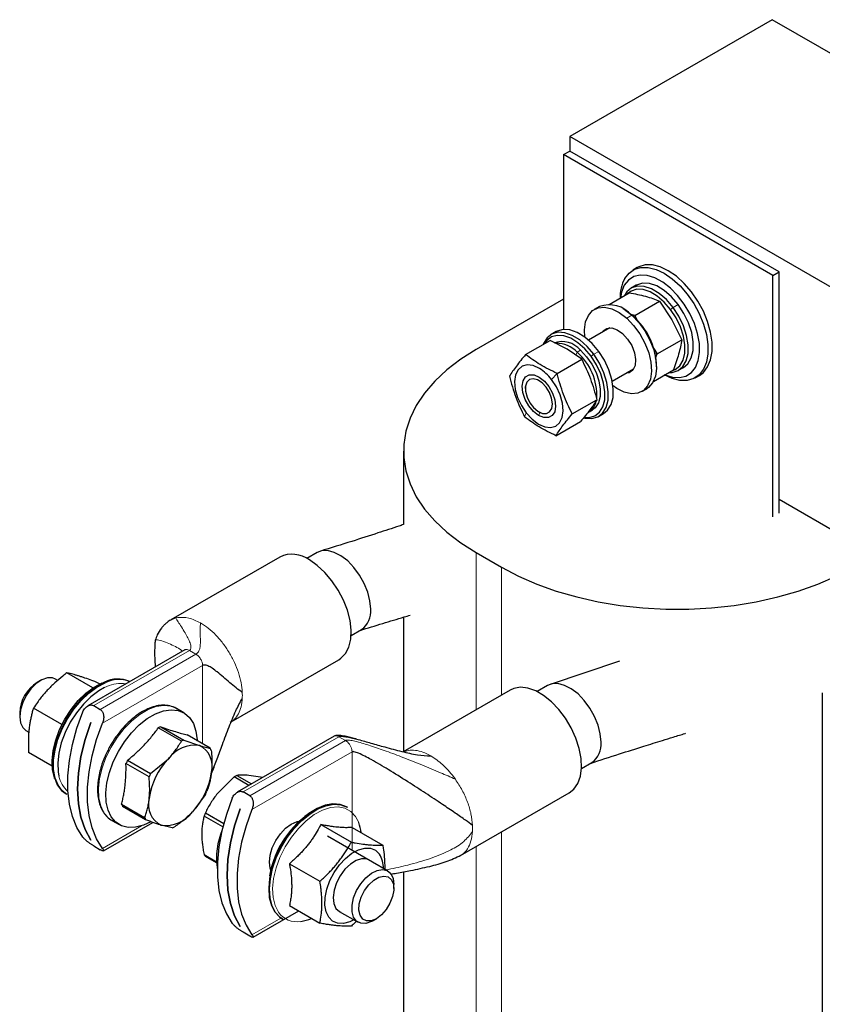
# Paper-space layout 'Blatt2' of a CAD drawing. Header units: millimetres. Extents: x 5 to 418, y 2 to 292.
# Tile 17 of 29: x 224 to 251, y 90 to 123. Entities that reach past the tile are written whole.
import ezdxf

# ---------------------------------------------------------------- set-up
doc = ezdxf.new("R2010")
doc.units = ezdxf.units.MM

psp = doc.layouts.new('Blatt2')

# ---------------------------------------------------------------- linework, layer by layer
at = {"color": 7, "linetype": 'Continuous', "lineweight": 25}
for p, q in [((249.4829, 123.4813), (242.6522, 119.5381)), ((284.8382, 103.0711), (249.4829, 123.4813)), ((278.0075, 99.1279), (242.6522, 119.5381)), ((242.6522, 119.5381), (242.6522, 119.0482)), ((242.4401, 118.9257), (242.6522, 119.0482)), ((249.7233, 114.9661), (242.6522, 119.0482)), ((249.5111, 114.8437), (242.4401, 118.9257)), ((242.4401, 118.9257), (242.4401, 113.0284)), ((244.9257, 115.1106), (244.7843, 115.029)), ((249.5111, 114.8437), (249.7233, 114.9661)), ((249.5111, 106.7027), (249.5111, 114.8437)), ((249.7233, 106.8252), (249.7233, 114.9661)), ((244.8928, 114.5143), (244.7231, 114.4163)), ((242.4401, 114.0504), (239.4914, 112.3482)), ((243.9747, 113.8701), (244.6565, 114.2636)), ((243.6483, 113.7959), (243.4786, 113.6979)), ((244.505, 113.6839), (244.4484, 113.7165)), ((244.8512, 113.4993), (245.6836, 113.9798)), ((245.6836, 113.9798), (246.0944, 113.3503)), ((244.8512, 113.4993), (244.7126, 113.5294)), ((244.8512, 113.4993), (244.9637, 113.2728)), ((244.0067, 113.079), (243.2845, 112.6621)), ((243.9768, 113.0617), (243.9872, 113.0781)), ((246.0944, 113.3503), (246.429, 112.6769)), ((242.1917, 112.955), (242.022, 112.857)), ((241.1579, 112.1757), (241.9903, 112.6563)), ((242.5591, 112.3598), (241.9903, 112.6563)), ((243.0516, 112.0193), (242.5591, 112.3598)), ((245.4716, 112.3878), (245.5966, 112.1963)), ((245.5966, 112.1963), (246.429, 112.6769)), ((245.55, 112.0578), (245.5966, 112.1963)), ((242.2192, 111.5388), (243.0516, 112.0193)), ((244.0845, 111.2764), (244.8066, 111.6933)), ((245.5796, 111.757), (245.5796, 111.8224)), ((246.323, 111.645), (246.4927, 111.7429)), ((244.7961, 111.6769), (244.7767, 111.6761)), ((245.4757, 111.2701), (246.1473, 111.6577)), ((246.8841, 111.3916), (247.0255, 111.4732)), ((241.1485, 111.0958), (241.1485, 111.0331)), ((245.0785, 110.9265), (245.2482, 111.0245)), ((242.7316, 110.1696), (243.564, 110.6501)), ((241.6056, 110.2413), (241.6598, 110.2099)), ((243.3022, 110.2475), (243.4153, 110.3128)), ((243.6218, 110.0856), (243.7916, 110.1836)), ((242.1827, 109.4373), (243.0151, 109.9178)), ((237.0311, 108.9193), (237.0311, 106.4345)), ((249.7233, 107.2906), (256.5822, 103.3311)), ((234.1156, 105.4903), (233.7659, 105.2885)), ((239.4914, 105.4904), (240.34, 105.0005)), ((232.8545, 105.3396), (229.1775, 103.217)), ((229.1613, 103.1984), (229.1822, 103.2083)), ((237.0311, 103.3089), (237.0311, 98.7703)), ((235.2658, 102.6903), (235.6155, 102.8922)), ((229.6484, 102.2056), (226.3692, 100.3126)), ((231.2187, 99.7767), (234.8543, 101.8754)), ((244.3305, 101.8201), (241.9879, 101.0422)), ((226.5445, 100.9247), (225.6664, 101.4316)), ((224.7797, 101.172), (224.6619, 101.1039)), ((225.3572, 101.1769), (225.2798, 101.2216)), ((226.7675, 101.055), (226.6374, 101.1301)), ((240.6326, 100.8494), (237.0244, 98.7664)), ((241.8938, 101.0001), (241.5441, 100.7982)), ((251.1733, 100.7552), (251.1733, 80.4588)), ((224.0727, 100.0834), (224.0727, 99.9473)), ((225.4978, 99.6819), (224.5345, 100.2381)), ((226.5714, 100.3233), (226.7929, 100.1954)), ((229.6127, 100.0827), (229.3645, 100.226)), ((226.4716, 99.7549), (226.473, 99.7541)), ((224.2799, 99.4895), (224.3795, 99.432)), ((229.5322, 99.1236), (228.7537, 99.573)), ((228.8406, 99.6099), (229.6191, 99.1604)), ((229.6191, 99.1604), (230.1451, 98.9757)), ((230.5098, 98.8839), (229.7313, 99.3333)), ((234.6971, 99.291), (231.4179, 97.398)), ((225.1681, 98.2844), (224.3735, 98.7431)), ((227.7153, 98.4781), (228.4938, 98.0287)), ((228.4938, 98.0287), (229.0936, 98.5296)), ((243.044, 98.2001), (243.3937, 98.402)), ((228.4404, 97.9176), (227.6619, 98.3671)), ((230.5769, 98.0961), (230.6546, 98.3045)), ((226.7215, 97.7832), (226.7168, 97.7294)), ((231.3173, 97.916), (230.7502, 97.3573)), ((231.8163, 97.628), (231.3173, 97.916)), ((231.4049, 97.9666), (231.9039, 97.6785)), ((232.2793, 97.8953), (231.8108, 97.9696)), ((231.8417, 97.2809), (231.6201, 97.4088)), ((225.6395, 97.3421), (225.6651, 97.3273)), ((230.3422, 97.3272), (229.9036, 96.7332)), ((238.9555, 95.2625), (242.6325, 97.3852)), ((227.5142, 96.9956), (228.2927, 96.5462)), ((228.3262, 96.472), (227.5477, 96.9214)), ((231.5204, 96.8403), (231.5218, 96.8395)), ((235.1397, 96.8921), (235.114, 96.9069)), ((227.1847, 96.45), (227.4329, 96.3068)), ((230.9347, 96.2265), (230.3004, 96.5927)), ((230.3443, 96.7056), (230.9662, 96.3465)), ((226.9041, 95.4177), (228.5731, 96.3812)), ((229.217, 96.1955), (228.8522, 96.2872)), ((234.2425, 96.3071), (235.2737, 95.7118)), ((235.3032, 96.2123), (236.3343, 95.617)), ((226.4723, 95.7869), (226.4716, 95.7865)), ((226.473, 95.7857), (226.4716, 95.7865)), ((236.4992, 94.7447), (234.4675, 95.9176)), ((226.5714, 95.5874), (226.7929, 95.4595)), ((230.3004, 95.2952), (230.7171, 95.0547)), ((230.7193, 95.0163), (230.3443, 95.2329)), ((233.1818, 94.9877), (234.213, 94.3924)), ((237.0311, 94.7114), (237.0311, 84.4067)), ((236.7064, 94.1508), (236.7064, 94.2869)), ((233.1818, 93.5734), (234.213, 92.9781)), ((231.9528, 92.5031), (233.4943, 93.393)), ((232.9342, 93.1309), (232.9598, 93.1161)), ((234.8641, 93.3793), (235.4993, 93.0126)), ((235.9994, 93.0622), (236.1172, 93.1302)), ((231.521, 92.8723), (231.5204, 92.8719)), ((231.5218, 92.8711), (231.5204, 92.8719)), ((231.8417, 92.5449), (231.6201, 92.6728))]:
    psp.add_line(p, q, dxfattribs=at)
at = {"color": 7, "linetype": 'Continuous', "lineweight": 18}
for p, q in [((246.0531, 113.6993), (246.1405, 113.7689)), ((246.3103, 113.8669), (246.1405, 113.7689)), ((244.571, 113.4055), (244.7407, 113.5035)), ((244.7826, 113.4814), (244.7407, 113.5035)), ((242.8515, 112.1577), (242.8976, 112.2547)), ((242.8976, 112.2547), (243.0107, 112.32)), ((243.3685, 112.1177), (243.4568, 112.1861)), ((243.6265, 112.2841), (243.4568, 112.1861)), ((245.535, 112.2019), (245.5966, 112.1963)), ((242.0298, 111.3351), (242.2192, 111.5388)), ((241.1816, 110.2033), (241.1215, 110.0742)), ((241.6497, 110.2158), (241.5945, 110.1226)), ((239.4914, 105.4904), (239.4914, 100.1906)), ((240.34, 105.0005), (240.34, 100.6804)), ((229.1822, 103.2083), (229.3462, 103.2859)), ((229.3462, 103.2859), (229.4151, 103.3005)), ((226.5714, 100.3233), (229.805, 102.1901)), ((230.0266, 102.0622), (226.7929, 100.1954)), ((229.805, 102.1901), (229.7312, 102.2181)), ((230.0266, 102.0622), (229.805, 102.1901)), ((226.8689, 99.7277), (230.2481, 101.6784)), ((230.2481, 99.035), (230.2481, 101.6784)), ((227.019, 100.9697), (226.9373, 100.9324)), ((231.6201, 97.4088), (234.8538, 99.2755)), ((235.0753, 99.1476), (231.8417, 97.2809)), ((235.0753, 99.1476), (234.8538, 99.2755)), ((235.1492, 99.0903), (235.0753, 99.1476)), ((231.9177, 96.8131), (235.2969, 98.7639)), ((235.2969, 95.4388), (235.2969, 98.7639)), ((238.718, 97.93), (238.7869, 97.836)), ((228.1841, 96.2627), (226.8689, 95.5034)), ((240.34, 96.0618), (240.34, 80.488)), ((239.4914, 95.5719), (239.4914, 80.9778)), ((232.8968, 93.1541), (231.9177, 92.5888))]:
    psp.add_line(p, q, dxfattribs=at)
at = {"color": 7, "linetype": 'Continuous', "lineweight": 25, "flags": 128}
for points in [[(244.5055, 114.7429), (244.65, 114.9284), (244.8348, 115.0554), (245.0536, 115.1196), (245.299, 115.1187), (245.5626, 115.0528), (245.8355, 114.9242), (246.1083, 114.7373), (246.3718, 114.4983), (246.617, 114.2155), (246.8355, 113.8984), (247.02, 113.5579), (247.164, 113.2055), (247.2628, 112.8534), (247.3129, 112.5133), (247.3127, 112.197), (247.2621, 111.9153), (247.1629, 111.6776), (247.0184, 111.4921), (246.8336, 111.3651), (246.6148, 111.3009), (246.3694, 111.3018), (246.1058, 111.3677), (245.8339, 111.4957)], [(247.0255, 111.4732), (247.1598, 111.5737), (247.3043, 111.7592), (247.4035, 111.9969), (247.4541, 112.2787), (247.4543, 112.595), (247.4042, 112.935), (247.3054, 113.2872), (247.1614, 113.6395), (246.977, 113.98), (246.7584, 114.2971), (246.5132, 114.5799), (246.2497, 114.8189), (245.9769, 115.0059), (245.704, 115.1345), (245.4404, 115.2003), (245.195, 115.2012), (244.9762, 115.1371), (244.9257, 115.1106)], [(245.8608, 111.4924), (245.8618, 111.4919), (246.1186, 111.4114), (246.359, 111.3968), (246.5738, 111.4488), (246.7548, 111.5653), (246.8949, 111.7419), (246.9888, 111.9718), (247.033, 112.2462), (247.0256, 112.5544), (246.967, 112.8848), (246.8594, 113.2245), (246.707, 113.5605), (246.5157, 113.8799), (246.2927, 114.1705), (246.0466, 114.421), (245.787, 114.6218), (245.5237, 114.7653), (245.2669, 114.8459), (245.0265, 114.8605), (244.8117, 114.8085), (244.6308, 114.6919), (244.4906, 114.5153)], [(244.4906, 114.5153), (244.3967, 114.2854), (244.3598, 114.0924)], [(246.1405, 113.7689), (245.9141, 114.0308), (245.6681, 114.2426), (245.4148, 114.3936), (245.1669, 114.4763), (244.9369, 114.4865), (244.7362, 114.4236), (244.5751, 114.291), (244.4956, 114.1708)], [(246.0531, 113.6993), (245.838, 113.9482), (245.6043, 114.1494), (245.3636, 114.2928), (245.1281, 114.3714), (244.9096, 114.381), (244.719, 114.3213), (244.5965, 114.229)], [(246.3103, 113.8669), (246.0838, 114.1288), (245.8378, 114.3406), (245.5845, 114.4916), (245.3366, 114.5743), (245.1066, 114.5844), (244.9059, 114.5216), (244.8928, 114.5143)], [(243.1597, 112.7642), (243.148, 113.0132), (243.1856, 113.2808), (243.2781, 113.4998), (243.4207, 113.6592), (243.6064, 113.7511), (243.8257, 113.7709), (244.0678, 113.7175), (244.3204, 113.5936), (244.571, 113.4055)], [(244.505, 113.6839), (244.5446, 113.6602), (244.7826, 113.4814)], [(245.9966, 111.5708), (246.1093, 111.5748), (246.3099, 111.6376), (246.4711, 111.7703), (246.5847, 111.9662), (246.6451, 112.2155), (246.6492, 112.5056), (246.5969, 112.822), (246.4907, 113.149), (246.336, 113.4699), (246.1405, 113.7689)], [(246.0974, 111.629), (246.214, 111.6746), (246.3671, 111.8007), (246.475, 111.9868), (246.5324, 112.2236), (246.5364, 112.4992), (246.4866, 112.7998), (246.3858, 113.1104), (246.2388, 113.4153), (246.0531, 113.6993)], [(246.4927, 111.7429), (246.6408, 111.8683), (246.7544, 112.0642), (246.8148, 112.3134), (246.8189, 112.6035), (246.7666, 112.92), (246.6604, 113.2469), (246.5057, 113.5679), (246.3103, 113.8669)], [(244.571, 113.4055), (244.8068, 113.1625), (245.0162, 112.877), (245.1886, 112.5631), (245.3154, 112.2366), (245.3901, 111.9139), (245.4091, 111.6112), (245.3715, 111.3436), (245.279, 111.1246), (245.1364, 110.9652), (244.9507, 110.8733), (244.7314, 110.8535), (244.4893, 110.9069), (244.2367, 111.0308), (244.1105, 111.1173)], [(244.7407, 113.5035), (244.9765, 113.2605), (245.1859, 112.9749), (245.3583, 112.661), (245.4851, 112.3346), (245.5598, 112.0119), (245.5789, 111.7091), (245.5412, 111.4416), (245.4487, 111.2226), (245.3061, 111.0632), (245.2482, 111.0245)], [(243.6265, 112.2841), (243.4022, 112.5496), (243.1573, 112.766), (242.9042, 112.9223), (242.6553, 113.0108), (242.4234, 113.027), (242.2199, 112.9702), (242.1917, 112.955)], [(243.7505, 112.9311), (243.7803, 112.9732), (243.9046, 113.061), (244.0655, 113.0755), (244.2472, 113.0152), (244.4321, 112.8862)], [(243.4568, 112.1861), (243.2325, 112.4517), (242.9876, 112.668), (242.7344, 112.8244), (242.4856, 112.9129), (242.2537, 112.9291), (242.0502, 112.8722), (241.8855, 112.7451), (241.7677, 112.5541), (241.7543, 112.52)], [(243.3685, 112.1177), (243.1554, 112.37), (242.9228, 112.5755), (242.6823, 112.724), (242.4459, 112.8081), (242.2255, 112.8235), (242.0323, 112.7695), (241.8757, 112.6487), (241.8041, 112.5488)], [(244.4321, 112.8862), (244.6019, 112.7009), (244.74, 112.4777), (244.833, 112.2382), (244.8717, 112.006), (244.8523, 111.8037), (244.7768, 111.6512), (244.6525, 111.5634), (244.5504, 111.5454)], [(239.4914, 112.3482), (238.9687, 112.0172), (238.5012, 111.6598), (238.0927, 111.2789), (237.7469, 110.878), (237.4666, 110.4603), (237.2543, 110.0295), (237.1117, 109.5892), (237.0401, 109.1432), (237.0401, 108.6953), (237.1117, 108.2493), (237.2543, 107.8091), (237.4666, 107.3783), (237.7469, 106.9606), (238.0927, 106.5596), (238.5012, 106.1788), (238.9687, 105.8214), (239.4914, 105.4904)], [(243.0107, 112.32), (243.2156, 112.1042), (243.3943, 111.8497), (243.5365, 111.5713), (243.6338, 111.2852), (243.6807, 111.008), (243.6743, 110.7559), (243.6152, 110.5434), (243.5066, 110.383), (243.4153, 110.3128)], [(243.1288, 110.0367), (243.1582, 110.0298), (243.3901, 110.0135), (243.5936, 110.0704), (243.7583, 110.1976), (243.8761, 110.3886), (243.9411, 110.6339), (243.9499, 110.9211), (243.9022, 111.236), (243.8002, 111.5627), (243.6493, 111.8848), (243.4568, 112.1861)], [(243.1567, 110.0568), (243.3052, 110.0538), (243.4984, 110.1078), (243.655, 110.2286), (243.7669, 110.41), (243.8286, 110.6431), (243.8369, 110.916), (243.7916, 111.2151), (243.6948, 111.5255), (243.5513, 111.8315), (243.3685, 112.1177)], [(243.7916, 110.1836), (243.928, 110.2955), (244.0458, 110.4865), (244.1108, 110.7318), (244.1196, 111.0191), (244.0719, 111.334), (243.9699, 111.6607), (243.819, 111.9827), (243.6265, 112.2841)], [(241.622, 111.7068), (241.4091, 111.8023), (241.2097, 111.8273), (241.0373, 111.7802), (240.9036, 111.6643), (240.8178, 111.4873), (240.7856, 111.2614), (240.8093, 111.002), (240.8873, 110.7266), (241.0143, 110.4542), (241.1816, 110.2033)], [(241.5945, 110.1226), (241.4203, 110.2591), (241.2642, 110.4456), (241.1415, 110.6637), (241.0643, 110.8922), (241.0401, 111.1086), (241.0713, 111.2919), (241.1547, 111.4239), (241.2823, 111.4919), (241.4416, 111.4891), (241.6169, 111.4158)], [(242.036, 110.6991), (241.9626, 110.8932), (241.8505, 111.0738), (241.7118, 111.2215), (241.5617, 111.3201), (241.4163, 111.3591), (241.2914, 111.3341), (241.2006, 111.2479), (241.1537, 111.1098), (241.1558, 110.9348), (241.2066, 110.7419), (241.3007, 110.5519), (241.4278, 110.3855), (241.5742, 110.2606), (241.724, 110.1909), (241.861, 110.1838), (241.9703, 110.2402), (242.0401, 110.3539), (242.0629, 110.5126), (242.036, 110.6991)], [(241.6169, 111.4158), (241.7911, 111.2793), (241.9472, 111.0928), (242.0698, 110.8747), (242.147, 110.6462), (242.1713, 110.4297), (242.1401, 110.2465), (242.0567, 110.1145), (241.9291, 110.0465), (241.7698, 110.0493), (241.5945, 110.1226)], [(241.1816, 110.2033), (241.3777, 109.9909), (241.5894, 109.8316), (241.8022, 109.7361), (242.0016, 109.7111), (242.1741, 109.7582), (242.3078, 109.8741), (242.3936, 110.0511), (242.4258, 110.277), (242.402, 110.5364), (242.324, 110.8117), (242.1971, 111.0841), (242.0298, 111.3351)], [(235.9262, 103.579), (235.9014, 103.8566), (235.8282, 104.1498), (235.7099, 104.445), (235.5522, 104.7284), (235.3624, 104.9866), (235.1493, 105.2076), (234.923, 105.3811), (234.694, 105.499), (234.473, 105.5557), (234.2703, 105.5487), (234.1156, 105.4903)], [(234.8543, 101.8754), (234.9232, 101.9211), (235.0791, 102.084), (235.1908, 102.3019), (235.2542, 102.567), (235.267, 102.8698), (235.2287, 103.1992), (235.1408, 103.5433), (235.0064, 103.8898), (234.8303, 104.2261), (234.619, 104.54), (234.38, 104.8202), (234.122, 105.0566), (233.8544, 105.2406)], [(240.34, 105.0005), (240.9134, 104.6988), (241.5325, 104.4289), (242.1922, 104.1931), (242.8867, 103.9934), (243.6102, 103.8316), (244.3565, 103.709), (245.1192, 103.6267), (245.8917, 103.5854), (246.6676, 103.5854), (247.4402, 103.6267), (248.2029, 103.709), (248.9491, 103.8316), (249.6726, 103.9934), (250.3671, 104.1931), (251.0268, 104.4289), (251.646, 104.6988), (252.2194, 105.0005)], [(225.2798, 101.2216), (225.1849, 101.2587), (225.0135, 101.2611), (224.8247, 101.1963), (224.6327, 101.0692), (224.4515, 100.8892), (224.2947, 100.6695), (224.1739, 100.4266), (224.0981, 100.1785), (224.0727, 99.9434), (224.0999, 99.7389), (224.1774, 99.5802), (224.2799, 99.4895)], [(225.253, 97.8659), (225.2457, 97.8857), (225.1805, 98.1588), (225.1658, 98.4697), (225.2022, 98.8077), (225.2884, 99.1614), (225.4215, 99.5186), (225.597, 99.8673), (225.8088, 100.1956), (226.0498, 100.4922), (226.3118, 100.7472), (226.5858, 100.9517), (226.8625, 101.0988)], [(226.932, 101.1116), (226.6558, 100.9657), (226.3821, 100.7639), (226.1195, 100.5128), (225.8765, 100.2205), (225.6609, 99.8964), (225.4797, 99.5509), (225.3386, 99.195), (225.2423, 98.8403), (225.1937, 98.4981), (225.1945, 98.1794), (225.2446, 97.8945), (225.3424, 97.6525), (225.4849, 97.4613), (225.6395, 97.3421)], [(225.6651, 97.3273), (225.5105, 97.4464), (225.3681, 97.6377), (225.2703, 97.8797), (225.2201, 98.1646), (225.2194, 98.4833), (225.2679, 98.8255), (225.3643, 99.1802), (225.5054, 99.5361), (225.6866, 99.8816), (225.9022, 100.2057), (226.1452, 100.498), (226.4078, 100.7491), (226.6815, 100.9509), (226.9576, 101.0968)], [(243.7044, 99.0887), (243.6796, 99.3663), (243.6064, 99.6596), (243.4881, 99.9548), (243.3304, 100.2381), (243.1405, 100.4964), (242.9275, 100.7174), (242.7011, 100.8909), (242.4721, 101.0088), (242.2511, 101.0655), (242.0485, 101.0584), (241.8938, 101.0001)], [(226.9373, 100.9324), (226.7478, 100.8255), (226.4793, 100.625), (226.2225, 100.3752), (225.9863, 100.0845), (225.7787, 99.7628), (225.6067, 99.421), (225.4763, 99.0709), (225.3918, 98.7242), (225.3561, 98.3929), (225.3705, 98.0883), (225.3985, 97.9404)], [(242.6325, 97.3852), (242.7845, 97.505), (242.919, 97.6963), (243.0069, 97.9389), (243.0452, 98.2241), (243.0324, 98.5416), (242.969, 98.8799), (242.8573, 99.2268), (242.7014, 99.5697), (242.5068, 99.8963), (242.2806, 100.1947), (242.031, 100.4542), (241.767, 100.6654), (241.4981, 100.8206), (241.2341, 100.9142), (240.9845, 100.9429), (240.7584, 100.9057), (240.6326, 100.8494)], [(226.2043, 95.8871), (226.0058, 96.2091), (225.8545, 96.5827), (225.7523, 97.0024), (225.7008, 97.4621), (225.7008, 97.9551), (225.7523, 98.4743), (225.8545, 99.0119), (226.0058, 99.5603), (226.2043, 100.1114)], [(228.4997, 96.4016), (228.2519, 96.286), (227.9853, 96.2161), (227.7359, 96.2098), (227.5119, 96.2673), (227.3203, 96.3868), (227.1674, 96.5644), (227.0581, 96.7943), (226.9959, 97.0693), (226.9827, 97.3805), (227.019, 97.7178), (227.1036, 98.0705), (227.2339, 98.4271), (227.4056, 98.7763), (227.6132, 99.1068), (227.85, 99.408), (228.1085, 99.6701), (228.3803, 99.8849), (228.6566, 100.0453), (228.9287, 100.1463), (229.1877, 100.1845), (229.4253, 100.1588), (229.634, 100.07), (229.8069, 99.9209), (229.9385, 99.7163), (230.0247, 99.4628), (230.0625, 99.1685), (230.0639, 99.1224)], [(226.4716, 95.7865), (226.279, 96.1428), (226.1392, 96.5539), (226.0544, 97.0133), (226.026, 97.5135), (226.0544, 98.0465), (226.1392, 98.6037), (226.279, 99.1763), (226.4716, 99.7549)], [(226.473, 99.7541), (226.2805, 99.1755), (226.1406, 98.6029), (226.0558, 98.0457), (226.0274, 97.5126), (226.0558, 97.0124), (226.1406, 96.5531), (226.2805, 96.142), (226.473, 95.7857)], [(226.8689, 95.5034), (226.6705, 95.8254), (226.5191, 96.199), (226.417, 96.6187), (226.3655, 97.0784), (226.3655, 97.5714), (226.417, 98.0905), (226.5191, 98.6282), (226.6705, 99.1766), (226.8689, 99.7277)], [(231.253, 97.1968), (231.0546, 96.6457), (230.9032, 96.0974), (230.801, 95.5597), (230.7496, 95.0406), (230.7496, 94.5476), (230.801, 94.0878), (230.9032, 93.6681), (231.0546, 93.2946), (231.253, 92.9726)], [(231.5204, 92.8719), (231.3278, 93.2282), (231.188, 93.6393), (231.1032, 94.0987), (231.0747, 94.5989), (231.1032, 95.1319), (231.188, 95.6892), (231.3278, 96.2617), (231.5204, 96.8403)], [(231.5218, 96.8395), (231.3292, 96.2609), (231.1894, 95.6883), (231.1046, 95.1311), (231.0762, 94.5981), (231.1046, 94.0979), (231.1894, 93.6385), (231.3292, 93.2274), (231.5218, 92.8711)], [(231.9177, 96.8131), (231.7193, 96.262), (231.5679, 95.7136), (231.4657, 95.176), (231.4142, 94.6568), (231.4142, 94.1638), (231.4657, 93.7041), (231.5679, 93.2844), (231.7193, 92.9109), (231.9177, 92.5888)], [(235.114, 96.9069), (235.1059, 96.9115), (234.8924, 96.991), (234.6511, 97.007), (234.3895, 96.9592), (234.1163, 96.849), (233.84, 96.68), (233.5697, 96.4576), (233.314, 96.189), (233.0811, 95.8827), (232.8785, 95.5487), (232.7128, 95.1977), (232.5892, 94.8409), (232.5117, 94.4898), (232.4828, 94.1558), (232.5034, 93.8495), (232.573, 93.5807), (232.6891, 93.3582)], [(232.7148, 93.3434), (232.5986, 93.5659), (232.5291, 93.8346), (232.5084, 94.141), (232.5373, 94.475), (232.6148, 94.8261), (232.7384, 95.1829), (232.9042, 95.5339), (233.1068, 95.8679), (233.3397, 96.1741), (233.5954, 96.4428), (233.8657, 96.6652), (234.1419, 96.8342), (234.4152, 96.9444), (234.6767, 96.9922), (234.9181, 96.9762), (235.1316, 96.8967), (235.1397, 96.8921)], [(232.5516, 94.7644), (232.5291, 94.832), (232.5038, 95.0393), (232.5291, 95.2758), (232.6033, 95.5254), (232.7213, 95.7711), (232.875, 95.9961), (233.0541, 96.1852), (233.2463, 96.3253), (233.4384, 96.407), (233.5081, 96.4214)], [(235.3576, 93.0945), (235.22, 93.0278), (235.0059, 92.9704), (234.8099, 92.9769), (234.6419, 93.0469), (234.5103, 93.1768), (234.4216, 93.3603), (234.3804, 93.588), (234.3887, 93.8486), (234.4461, 94.129), (234.5497, 94.4151), (234.6943, 94.6926), (234.8726, 94.9476), (235.0758, 95.1673), (235.2936, 95.3406), (235.5151, 95.4589), (235.7293, 95.5163), (235.9253, 95.5098), (236.0933, 95.4398), (236.2249, 95.3098), (236.2249, 95.3098)], [(235.9176, 95.0805), (235.7905, 95.147), (235.6208, 95.1563), (235.4322, 95.0979), (235.2389, 94.9761), (235.0551, 94.8), (234.8945, 94.5826), (234.769, 94.34), (234.6878, 94.0903), (234.6571, 93.8519), (234.6791, 93.6425), (234.7522, 93.4777)], [(235.9994, 93.0622), (235.951, 93.0362), (235.7625, 92.9726), (235.5915, 92.9762), (235.4508, 93.0467), (235.3507, 93.179), (235.2988, 93.3631), (235.2988, 93.5855), (235.3507, 93.8296), (235.4508, 94.0773), (235.5915, 94.3104), (235.7625, 94.5114), (235.951, 94.6655), (236.1431, 94.7612), (236.3246, 94.7915), (236.4819, 94.7541), (236.6034, 94.6517), (236.6802, 94.492), (236.7064, 94.2869), (236.7064, 94.2869)], [(236.1171, 93.1302), (235.9434, 93.0602), (235.7852, 93.0568), (235.6564, 93.1204), (235.5686, 93.2454), (235.5295, 93.4206), (235.5426, 93.6304), (235.6068, 93.8563), (235.7163, 94.0781), (235.8615, 94.2761), (236.0293, 94.4328), (236.205, 94.5342), (236.3728, 94.5713), (236.5179, 94.5408), (236.6274, 94.4455), (236.6916, 94.2937), (236.7047, 94.099), (236.6656, 93.8787), (236.5778, 93.6523), (236.4491, 93.4401), (236.2908, 93.2607), (236.1171, 93.1302)], [(234.7522, 93.4777), (234.8708, 93.3697), (234.9177, 93.3484)], [(232.6891, 93.3582), (232.8482, 93.1891), (232.9342, 93.1309)], [(232.9598, 93.1161), (232.8739, 93.1743), (232.7148, 93.3434)]]:
    psp.add_lwpolyline(points, dxfattribs=at)
at = {"color": 7, "linetype": 'Continuous', "lineweight": 18, "flags": 128}
for points in [[(227.1847, 96.45), (227.0721, 96.5301), (226.9193, 96.7076), (226.8099, 96.9376), (226.7477, 97.2126), (226.7345, 97.5238), (226.7708, 97.8611), (226.8554, 98.2137), (226.9857, 98.5704), (227.1574, 98.9196), (227.365, 99.2501), (227.6018, 99.5512), (227.8603, 99.8134), (228.1321, 100.0282), (228.4084, 100.1886), (228.6805, 100.2896), (228.9395, 100.3278), (229.1771, 100.3021), (229.3645, 100.226)], [(235.5243, 96.3732), (235.4135, 96.5838), (235.2535, 96.7525), (235.0546, 96.8603), (234.8238, 96.9037), (234.5688, 96.8811), (234.2983, 96.7934), (234.0215, 96.6434), (233.7478, 96.4364), (233.4866, 96.1793), (233.2468, 95.881), (233.0365, 95.5515), (232.8629, 95.2022), (232.7319, 94.8448), (232.6479, 94.4916), (232.6139, 94.1546), (232.6309, 93.8452), (232.6985, 93.5741), (232.8142, 93.3504), (232.8142, 93.3504)]]:
    psp.add_lwpolyline(points, dxfattribs=at)
at = {"color": 7, "linetype": 'Continuous', "lineweight": 25}
for centre, radius, start, end in [((245.7394, 114.1017), 1.3906, 152.53975, 181.41005), ((243.983, 112.8596), 0.9943, 40.35924, 109.66927), ((243.2273, 111.7133), 2.3548, 2.65419, 48.6649), ((242.3908, 111.8115), 0.8018, 39.35873, 110.08803), ((242.2007, 111.6062), 0.952, 42.93648, 90.36242), ((241.632, 110.7939), 1.9328, 357.20222, 49.09317), ((240.8049, 110.4007), 1.5406, 37.33716, 57.97211), ((243.0109, 110.7062), 0.5434, 302.41358, 348.8801), ((233.2733, 104.4712), 0.9642, 52.93982, 115.74973), ((235.1886, 103.499), 0.742, 305.12687, 6.18531), ((225.3249, 100.0408), 1.2529, 121.95062, 178.05475), ((227.3841, 100.2351), 0.9863, 65.62358, 117.28671), ((227.412, 100.2102), 0.9963, 67.75393, 117.13241), ((229.3036, 98.3976), 1.2977, 110.90324, 115.07005), ((230.0821, 97.9481), 1.2977, 110.90324, 115.07005), ((242.9668, 99.0088), 0.742, 305.12687, 6.18531), ((229.9997, 97.8559), 1.1292, 82.60578, 143.36751), ((229.807, 98.2828), 0.7709, 344.55165, 63.99145), ((229.7678, 98.5047), 0.8334, 21.4723, 27.07079), ((230.2924, 97.1704), 2.8899, 153.09505, 155.5383), ((230.8475, 96.8586), 2.4225, 136.38609, 172.24725), ((228.1497, 98.4042), 2.4225, 316.38609, 352.24725), ((231.0709, 96.721), 2.8899, 153.09505, 155.5383), ((232.1606, 96.5565), 1.5999, 118.18528, 121.80934), ((227.7652, 98.6349), 2.8899, 333.09505, 335.5383), ((229.1902, 96.9801), 0.7709, 164.55165, 243.99145), ((228.2897, 97.3007), 0.8334, 201.4723, 207.07079), ((228.9975, 97.407), 1.1292, 262.60578, 323.36751), ((235.6779, 94.0516), 3.2074, 121.79297, 170.5146), ((229.0682, 96.8513), 0.8334, 201.4723, 207.07079), ((232.8804, 95.6566), 2.7446, 157.52994, 160.0587), ((228.7539, 97.4078), 1.2977, 290.90324, 295.07005), ((233.2103, 95.1728), 2.4913, 157.30196, 188.00841), ((234.2576, 95.8975), 1.3531, 6.00598, 20.58483), ((230.8808, 95.6565), 0.6837, 211.90636, 218.29498), ((235.4674, 94.8422), 0.8902, 358.99166, 31.68855), ((233.3805, 94.381), 1.3562, 277.8011, 293.91836)]:
    psp.add_arc(centre, radius, start, end, dxfattribs=at)
at = {"color": 7, "linetype": 'Continuous', "lineweight": 18}
for centre, radius, start, end in [((227.4711, 100.0225), 1.0495, 79.83851, 115.51547), ((229.7068, 100.6701), 1.8849, 356.88145, 3.11855), ((226.2798, 98.1191), 0.8993, 191.45912, 230.0775), ((237.4849, 96.1798), 1.8849, 356.88145, 3.11855), ((233.4402, 93.7951), 0.7679, 215.38858, 279.32152)]:
    psp.add_arc(centre, radius, start, end, dxfattribs=at)
at = {"color": 7, "linetype": 'Continuous', "lineweight": 25}
for points, knots in [([(244.6565, 114.2636), (244.8467, 114.2273), (245.2272, 114.1547), (245.5315, 114.0381), (245.6836, 113.9798)], [0, 0, 0, 0, 0.4999949, 1, 1, 1, 1]), ([(246.429, 112.6769), (246.4011, 112.518), (246.3453, 112.2003), (246.2133, 111.8386), (246.1473, 111.6577)], [0, 0, 0, 0, 0.4999949, 1, 1, 1, 1]), ([(241.1579, 112.1757), (241.0474, 112.0427), (240.8263, 111.7766), (240.6815, 111.5545), (240.6091, 111.4434)], [0, 0, 0, 0, 0.4999949, 1, 1, 1, 1]), ([(242.2192, 111.5388), (242.0229, 111.6341), (241.6311, 111.8245), (241.3155, 112.0588), (241.1579, 112.1757)], [0, 0, 0, 0, 0.5008729, 1, 1, 1, 1]), ([(243.0516, 112.0193), (243.156, 111.8021), (243.3649, 111.3677), (243.4976, 110.8893), (243.564, 110.6501)], [0, 0, 0, 0, 0.4999949, 1, 1, 1, 1]), ([(240.6091, 111.4434), (240.6754, 111.2042), (240.8081, 110.7258), (241.017, 110.2914), (241.1215, 110.0742)], [0, 0, 0, 0, 0.4999949, 1, 1, 1, 1]), ([(242.7316, 110.1696), (242.6271, 110.3868), (242.4182, 110.8212), (242.2855, 111.2996), (242.2192, 111.5388)], [0, 0, 0, 0, 0.4999949, 1, 1, 1, 1]), ([(243.564, 110.6501), (243.4915, 110.5391), (243.3467, 110.3169), (243.1256, 110.0509), (243.0151, 109.9178)], [0, 0, 0, 0, 0.4999949, 1, 1, 1, 1]), ([(242.1827, 109.4373), (241.9865, 109.5326), (241.5946, 109.7229), (241.279, 109.9572), (241.1215, 110.0742)], [0, 0, 0, 0, 0.5008729, 1, 1, 1, 1]), ([(242.1827, 109.4373), (242.2551, 109.5483), (242.4, 109.7704), (242.621, 110.0365), (242.7316, 110.1696)], [0, 0, 0, 0, 0.4999949, 1, 1, 1, 1]), ([(237.0311, 106.4345), (236.9814, 106.4179), (236.6969, 106.3231), (236.1176, 106.1336), (235.2336, 105.8501), (234.5816, 105.6479), (234.2271, 105.5379)], [0, 0, 0, 0, 0.0540626, 0.3091622, 0.6244665, 1, 1, 1, 1]), ([(229.1576, 103.2052), (229.1363, 103.1917), (229.0927, 103.164), (229.0128, 103.101), (228.93, 103.0248), (228.8185, 102.8937), (228.714, 102.7224), (228.6707, 102.592), (228.6511, 102.533)], [0, 0, 0, 0, 0.09056, 0.1853016, 0.2951607, 0.4269069, 0.7405222, 1, 1, 1, 1]), ([(235.5664, 102.8638), (235.8221, 102.943), (236.3159, 103.0957), (236.8817, 103.2659), (237.1943, 103.3567), (237.2625, 103.3765)], [0, 0, 0, 0, 0.456614, 0.881479, 1, 1, 1, 1]), ([(228.6511, 102.5329), (228.6491, 102.5221), (228.6444, 102.496), (228.6353, 102.387), (228.6278, 102.1653), (228.6293, 101.8895), (228.6468, 101.6964), (228.6528, 101.6309)], [0, 0, 0, 0, 0.0480873, 0.1155445, 0.4021847, 0.7970722, 1, 1, 1, 1]), ([(225.6664, 101.4316), (225.6194, 101.3951), (225.4782, 101.2857), (225.2983, 101.1317), (225.1276, 100.9693), (225.0043, 100.842), (224.8864, 100.7097), (224.775, 100.5735), (224.656, 100.4166), (224.579, 100.3036), (224.5345, 100.2381)], [0, 0, 0, 0, 0.1043667, 0.3134641, 0.4185227, 0.5258403, 0.6334232, 0.7417563, 0.8503081, 1, 1, 1, 1]), ([(226.6374, 101.1301), (226.5959, 101.1452), (226.4714, 101.1903), (226.314, 101.245), (226.166, 101.2938), (226.06, 101.3272), (225.9595, 101.357), (225.8656, 101.3831), (225.7662, 101.4088), (225.703, 101.4232), (225.6664, 101.4316)], [0, 0, 0, 0, 0.1043667, 0.3134641, 0.4185227, 0.5258403, 0.6334232, 0.7417563, 0.8503081, 1, 1, 1, 1]), ([(231.5889, 100.7726), (231.5183, 100.8221), (231.3607, 100.9326), (231.1606, 101.1053), (230.9512, 101.2871), (230.7584, 101.451), (230.587, 101.5809), (230.4489, 101.6639), (230.3489, 101.6964), (230.2849, 101.6947), (230.2592, 101.6833), (230.2481, 101.6784)], [0, 0, 0, 0, 0.1314524, 0.2935286, 0.4701238, 0.6446643, 0.7833615, 0.8964718, 0.9666758, 0.9856635, 1, 1, 1, 1]), ([(230.5414, 98.016), (230.5512, 98.0388), (230.6225, 98.2055), (230.744, 98.541), (230.9337, 99.0491), (231.14, 99.5917), (231.349, 100.1166), (231.5148, 100.4282), (231.5889, 100.5675)], [0, 0, 0, 0, 0.02711298, 0.19799384, 0.3871229, 0.61664865, 0.82859808, 1, 1, 1, 1]), ([(224.5345, 100.2381), (224.5227, 100.1978), (224.4984, 100.1144), (224.4656, 99.9844), (224.4361, 99.8485), (224.4113, 99.7087), (224.3914, 99.5644), (224.3769, 99.4157), (224.3679, 99.2627), (224.3642, 99.1066), (224.3652, 98.9336), (224.3705, 98.8116), (224.3735, 98.7431)], [0, 0, 0, 0, 0.0899804, 0.1860887, 0.2823171, 0.3789798, 0.4758209, 0.5745607, 0.6735044, 0.7730079, 0.87267, 1, 1, 1, 1]), ([(226.2043, 100.1114), (226.2149, 100.1347), (226.2366, 100.1821), (226.2806, 100.2409), (226.3305, 100.2888), (226.3793, 100.3202), (226.4264, 100.3389), (226.469, 100.3471), (226.5118, 100.3459), (226.5461, 100.3367), (226.5652, 100.3266), (226.5714, 100.3233)], [0, 0, 0, 0, 0.1456878, 0.2965899, 0.4280515, 0.5641088, 0.6595121, 0.7574652, 0.8529913, 0.9521812, 1, 1, 1, 1]), ([(226.7929, 100.1954), (226.8033, 100.1886), (226.8243, 100.1746), (226.8505, 100.1452), (226.8723, 100.1105), (226.8892, 100.071), (226.9013, 100.0269), (226.9087, 99.977), (226.9105, 99.9223), (226.9054, 99.8605), (226.8929, 99.7942), (226.877, 99.7501), (226.8689, 99.7277)], [0, 0, 0, 0, 0.0837457, 0.1701848, 0.2538779, 0.3397034, 0.4297781, 0.521754, 0.6278798, 0.7363114, 0.8663221, 1, 1, 1, 1]), ([(229.3898, 100.2057), (229.3786, 100.2143), (229.3074, 100.2695), (229.1499, 100.319), (228.9265, 100.3467), (228.6944, 100.3196), (228.459, 100.2471), (228.2256, 100.1331), (228.0005, 99.9852), (227.7877, 99.8063), (227.6482, 99.672), (227.5823, 99.5943), (227.5795, 99.591)], [0, 0, 0, 0, 0.0248107, 0.158528, 0.283897, 0.4085532, 0.5314561, 0.6521468, 0.7698733, 0.8825832, 0.994989, 1, 1, 1, 1]), ([(227.5795, 99.591), (227.5357, 99.5408), (227.4455, 99.4373), (227.2965, 99.2385), (227.2015, 99.0833), (227.1446, 98.9904)], [0, 0, 0, 0, 0.2747399, 0.5658987, 1, 1, 1, 1]), ([(227.7153, 98.4781), (227.8137, 98.5604), (228.011, 98.7255), (228.2833, 98.9923), (228.4903, 99.2278), (228.6444, 99.423), (228.7173, 99.523), (228.7537, 99.573)], [0, 0, 0, 0, 0.2476057, 0.4964648, 0.7468409, 0.8733339, 1, 1, 1, 1]), ([(228.8406, 99.6099), (228.9267, 99.5796), (229.0996, 99.5189), (229.335, 99.4425), (229.5111, 99.3907), (229.6405, 99.3558), (229.701, 99.3408), (229.7313, 99.3333)], [0, 0, 0, 0, 0.2472414, 0.4960187, 0.7468409, 0.8728708, 1, 1, 1, 1]), ([(229.0936, 98.5296), (229.1359, 98.5759), (229.2208, 98.6689), (229.3345, 98.8158), (229.4212, 98.9421), (229.4862, 99.0452), (229.5169, 99.0975), (229.5322, 99.1236)], [0, 0, 0, 0, 0.2471218, 0.4960173, 0.7472812, 0.8735361, 1, 1, 1, 1]), ([(235.4472, 99.194), (235.4353, 99.1974), (235.3107, 99.2336), (235.1174, 99.2807), (234.9015, 99.3182), (234.7896, 99.3186), (234.7328, 99.3081), (234.7087, 99.2966), (234.6969, 99.2909)], [0, 0, 0, 0, 0.049429, 0.5199025, 0.7815888, 0.8977533, 0.9502044, 1, 1, 1, 1]), ([(234.8538, 99.2755), (234.8692, 99.2809), (234.9055, 99.2934), (234.999, 99.2897), (235.2008, 99.2601), (235.522, 99.1775), (235.9465, 99.0581), (236.4344, 98.9169), (236.9589, 98.7782), (237.4748, 98.6559), (237.8071, 98.6364), (237.9556, 98.6277)], [0, 0, 0, 0, 0.0176486, 0.0415928, 0.092259, 0.2171699, 0.3559869, 0.508873, 0.6934476, 0.8629687, 1, 1, 1, 1]), ([(243.3478, 98.3755), (243.6735, 98.4818), (244.2723, 98.6771), (245.0821, 98.9342), (245.6887, 99.1223), (246.091, 99.2455), (246.344, 99.3228), (246.4852, 99.3659), (246.5543, 99.387), (246.5628, 99.3896)], [0, 0, 0, 0, 0.3075497, 0.5655667, 0.7587507, 0.8708492, 0.9374068, 0.9922578, 1, 1, 1, 1]), ([(227.1446, 98.9904), (227.0846, 98.8793), (227.0003, 98.7235), (226.9013, 98.4866), (226.8288, 98.285), (226.7658, 98.0484), (226.7295, 97.8791), (226.7223, 97.792), (226.7215, 97.7832)], [0, 0, 0, 0, 0.2820848, 0.3956898, 0.5827517, 0.7742804, 0.9771, 1, 1, 1, 1]), ([(230.1451, 98.9757), (230.1812, 98.9647), (230.2536, 98.9428), (230.3486, 98.9177), (230.435, 98.8976), (230.4849, 98.8885), (230.5098, 98.8839)], [0, 0, 0, 0, 0.2469561, 0.4952833, 0.7471831, 1, 1, 1, 1]), ([(230.5433, 98.8097), (230.5463, 98.7785), (230.5552, 98.6847), (230.5648, 98.5294), (230.5675, 98.3454), (230.5615, 98.1949), (230.5529, 98.1069), (230.5501, 98.0775)], [0, 0, 0, 0, 0.1239874, 0.3725204, 0.6221783, 0.8735947, 1, 1, 1, 1]), ([(239.367, 96.2824), (239.2906, 96.3382), (239.123, 96.4605), (238.761, 96.7109), (238.3107, 97.0163), (237.775, 97.3716), (237.1648, 97.7661), (236.5537, 98.1479), (235.9991, 98.4744), (235.6146, 98.6774), (235.404, 98.7607), (235.3361, 98.7703), (235.3133, 98.7704), (235.302, 98.7659), (235.2969, 98.7639)], [0, 0, 0, 0, 0.07811529, 0.17123727, 0.27878477, 0.41833284, 0.56298673, 0.72054406, 0.85578092, 0.95298571, 0.98555839, 0.99132613, 0.99605849, 1, 1, 1, 1]), ([(227.5142, 96.9956), (227.5273, 97.0481), (227.5535, 97.1532), (227.5869, 97.3157), (227.615, 97.4822), (227.6368, 97.6527), (227.6521, 97.8266), (227.6611, 98.0037), (227.6646, 98.1839), (227.6628, 98.306), (227.6619, 98.3671)], [0, 0, 0, 0, 0.1245488, 0.2492466, 0.3745041, 0.5, 0.6244574, 0.7491579, 0.874495, 1, 1, 1, 1]), ([(230.5501, 98.0775), (230.5429, 98.0208), (230.5284, 97.9072), (230.4932, 97.7447), (230.4566, 97.6142), (230.4231, 97.5126), (230.4048, 97.4631), (230.3956, 97.4383)], [0, 0, 0, 0, 0.2471218, 0.4960173, 0.7472812, 0.8735361, 1, 1, 1, 1]), ([(226.7168, 97.7294), (226.711, 97.675), (226.6965, 97.5376), (226.7038, 97.3293), (226.7362, 97.1068), (226.7998, 96.9024), (226.894, 96.7177), (227.0257, 96.5633), (227.1359, 96.4662), (227.209, 96.4389), (227.217, 96.436)], [0, 0, 0, 0, 0.0919239, 0.2322737, 0.3748192, 0.519534, 0.6671557, 0.819517, 0.980358, 1, 1, 1, 1]), ([(228.4471, 97.1854), (228.4523, 97.2432), (228.4625, 97.3593), (228.4644, 97.541), (228.4585, 97.6961), (228.4495, 97.8222), (228.4434, 97.8858), (228.4404, 97.9176)], [0, 0, 0, 0, 0.2471218, 0.4960173, 0.7472812, 0.8735361, 1, 1, 1, 1]), ([(231.8108, 97.9696), (231.7713, 97.9727), (231.6919, 97.9787), (231.5864, 97.9801), (231.5064, 97.9768), (231.4469, 97.9718), (231.4189, 97.9683), (231.4049, 97.9666)], [0, 0, 0, 0, 0.2471218, 0.4960173, 0.7472812, 0.8735361, 1, 1, 1, 1]), ([(231.253, 97.1968), (231.2637, 97.2201), (231.2854, 97.2676), (231.3293, 97.3263), (231.3793, 97.3742), (231.4281, 97.4056), (231.4752, 97.4243), (231.5177, 97.4325), (231.5606, 97.4313), (231.5949, 97.4221), (231.6139, 97.412), (231.6201, 97.4088)], [0, 0, 0, 0, 0.1456878, 0.2965899, 0.4280515, 0.5641088, 0.6595121, 0.7574652, 0.8529913, 0.9521812, 1, 1, 1, 1]), ([(228.2927, 96.5462), (228.3017, 96.5705), (228.3286, 96.6436), (228.3685, 96.7703), (228.4082, 96.9298), (228.4334, 97.0693), (228.4437, 97.1563), (228.4471, 97.1854)], [0, 0, 0, 0, 0.1239874, 0.3725204, 0.6221783, 0.8735947, 1, 1, 1, 1]), ([(230.7502, 97.3573), (230.7106, 97.3062), (230.6313, 97.2038), (230.526, 97.0423), (230.4293, 96.8762), (230.3726, 96.7625), (230.3443, 96.7056)], [0, 0, 0, 0, 0.2469561, 0.4952833, 0.7471831, 1, 1, 1, 1]), ([(231.8417, 97.2809), (231.852, 97.274), (231.8731, 97.26), (231.8993, 97.2306), (231.921, 97.196), (231.9379, 97.1564), (231.9501, 97.1123), (231.9574, 97.0624), (231.9592, 97.0078), (231.9542, 96.9459), (231.9416, 96.8797), (231.9257, 96.8355), (231.9177, 96.8131)], [0, 0, 0, 0, 0.0837457, 0.1701848, 0.2538779, 0.3397034, 0.4297781, 0.521754, 0.6278798, 0.7363114, 0.8663221, 1, 1, 1, 1]), ([(229.9036, 96.7332), (229.8592, 96.6881), (229.7701, 96.5976), (229.6232, 96.4698), (229.4938, 96.3682), (229.3864, 96.2896), (229.3314, 96.2514), (229.3038, 96.2323)], [0, 0, 0, 0, 0.2471218, 0.4960173, 0.7472812, 0.8735361, 1, 1, 1, 1]), ([(228.8522, 96.2872), (228.814, 96.2993), (228.7374, 96.3237), (228.6089, 96.368), (228.4722, 96.4172), (228.3749, 96.4537), (228.3262, 96.472)], [0, 0, 0, 0, 0.2469561, 0.4952833, 0.7471831, 1, 1, 1, 1]), ([(230.3004, 96.5927), (230.2945, 96.5698), (230.2765, 96.5012), (230.2518, 96.3821), (230.2306, 96.2319), (230.221, 96.1003), (230.2201, 96.018), (230.2199, 95.9905)], [0, 0, 0, 0, 0.1239874, 0.3725204, 0.6221783, 0.8735947, 1, 1, 1, 1]), ([(234.2425, 96.3071), (234.2138, 96.2534), (234.1419, 96.1188), (234.0373, 95.9471), (233.9319, 95.7918), (233.8472, 95.6764), (233.7568, 95.5626), (233.6607, 95.4508), (233.5598, 95.3417), (233.4465, 95.2275), (233.321, 95.1089), (233.2282, 95.0281), (233.1818, 94.9877)], [0, 0, 0, 0, 0.1108122, 0.2772101, 0.3608565, 0.444657, 0.5301525, 0.6158318, 0.7020388, 0.7884053, 0.8941091, 1, 1, 1, 1]), ([(235.3032, 96.2123), (235.2799, 96.2104), (235.2099, 96.2048), (235.0803, 96.2018), (234.9326, 96.208), (234.8017, 96.2197), (234.6966, 96.2318), (234.5696, 96.2495), (234.4191, 96.2739), (234.3014, 96.296), (234.2425, 96.3071)], [0, 0, 0, 0, 0.0901074, 0.2706917, 0.4520338, 0.5444532, 0.6375579, 0.7308836, 0.8652301, 1, 1, 1, 1]), ([(226.5714, 95.5874), (226.5604, 95.5939), (226.538, 95.6071), (226.5015, 95.6306), (226.464, 95.6561), (226.4258, 95.6834), (226.3874, 95.7124), (226.3481, 95.7438), (226.3092, 95.777), (226.27, 95.8133), (226.2331, 95.851), (226.214, 95.875), (226.2043, 95.8871)], [0, 0, 0, 0, 0.0837457, 0.1701848, 0.2538779, 0.3397034, 0.4297781, 0.521754, 0.6278798, 0.7363114, 0.8663221, 1, 1, 1, 1]), ([(230.2199, 95.9905), (230.2209, 95.9357), (230.223, 95.8258), (230.2396, 95.6534), (230.2609, 95.506), (230.2822, 95.3861), (230.2944, 95.3255), (230.3004, 95.2952)], [0, 0, 0, 0, 0.2471218, 0.4960173, 0.7472812, 0.8735361, 1, 1, 1, 1]), ([(226.8689, 95.5034), (226.8776, 95.4913), (226.8953, 95.4666), (226.9081, 95.4406), (226.9109, 95.4232), (226.9038, 95.4158), (226.8891, 95.4158), (226.8699, 95.4211), (226.8439, 95.4321), (226.8173, 95.4456), (226.7989, 95.4561), (226.7929, 95.4595)], [0, 0, 0, 0, 0.1456878, 0.2965899, 0.4280515, 0.5641088, 0.6595121, 0.7574652, 0.8529913, 0.9521812, 1, 1, 1, 1]), ([(234.213, 94.3924), (234.2515, 94.4275), (234.331, 94.5001), (234.4481, 94.6136), (234.5643, 94.7327), (234.6764, 94.8554), (234.7846, 94.9825), (234.8881, 95.1138), (234.9868, 95.2494), (235.0801, 95.3879), (235.1768, 95.5419), (235.2389, 95.6508), (235.2737, 95.7118)], [0, 0, 0, 0, 0.0899804, 0.1860887, 0.2823171, 0.3789798, 0.4758209, 0.5745607, 0.6735044, 0.7730079, 0.87267, 1, 1, 1, 1]), ([(235.2737, 95.7118), (235.3182, 95.7039), (235.452, 95.6802), (235.622, 95.6543), (235.7826, 95.6347), (235.8983, 95.6235), (236.0084, 95.6161), (236.1121, 95.6124), (236.2224, 95.6119), (236.2933, 95.6151), (236.3343, 95.617)], [0, 0, 0, 0, 0.1043667, 0.3134641, 0.4185227, 0.5258403, 0.6334232, 0.7417563, 0.8503081, 1, 1, 1, 1]), ([(236.3343, 95.617), (236.3424, 95.5637), (236.3665, 95.4035), (236.3886, 95.1934), (236.3989, 94.9876), (236.4013, 94.8743), (236.3991, 94.8136), (236.3987, 94.8028)], [0, 0, 0, 0, 0.1900708, 0.5708752, 0.762206, 0.9576506, 1, 1, 1, 1]), ([(236.5951, 94.6346), (236.6637, 94.6458), (236.8907, 94.6828), (237.3322, 94.7649), (237.8917, 94.8884), (238.4653, 95.0361), (238.8094, 95.1966), (238.9729, 95.2727)], [0, 0, 0, 0, 0.0852638, 0.2824456, 0.5511947, 0.7868466, 1, 1, 1, 1]), ([(233.1818, 94.9877), (233.19, 94.9411), (233.2143, 94.8013), (233.2442, 94.5713), (233.2585, 94.3471), (233.2586, 94.1723), (233.253, 94.0429), (233.24, 93.8984), (233.2176, 93.7406), (233.1938, 93.6292), (233.1818, 93.5734)], [0, 0, 0, 0, 0.0901255, 0.2707211, 0.4520338, 0.5444532, 0.6375579, 0.7308836, 0.8652301, 1, 1, 1, 1]), ([(234.213, 92.9781), (234.2211, 93.0221), (234.2452, 93.1544), (234.2671, 93.3392), (234.2779, 93.5328), (234.2796, 93.6838), (234.2746, 93.8401), (234.2632, 94.0003), (234.2439, 94.1841), (234.2244, 94.316), (234.213, 94.3924)], [0, 0, 0, 0, 0.1043667, 0.3134641, 0.4185227, 0.5258403, 0.6334232, 0.7417563, 0.8503081, 1, 1, 1, 1]), ([(231.6201, 92.6728), (231.6091, 92.6793), (231.5868, 92.6925), (231.5503, 92.716), (231.5127, 92.7415), (231.4745, 92.7688), (231.4362, 92.7978), (231.3969, 92.8292), (231.3579, 92.8624), (231.3188, 92.8987), (231.2818, 92.9364), (231.2627, 92.9604), (231.253, 92.9726)], [0, 0, 0, 0, 0.0837457, 0.1701848, 0.2538779, 0.3397034, 0.4297781, 0.521754, 0.6278798, 0.7363114, 0.8663221, 1, 1, 1, 1]), ([(235.2737, 92.8833), (235.2452, 92.8819), (235.1597, 92.8778), (235.0335, 92.8784), (234.8944, 92.8855), (234.7822, 92.8948), (234.6622, 92.9079), (234.5355, 92.9248), (234.3868, 92.9475), (234.2768, 92.9669), (234.213, 92.9781)], [0, 0, 0, 0, 0.1043667, 0.3134641, 0.4185227, 0.5258403, 0.6334232, 0.7417563, 0.8503081, 1, 1, 1, 1]), ([(235.4451, 93.0439), (235.4263, 93.0256), (235.3704, 92.971), (235.3123, 92.9183), (235.2737, 92.8833)], [0, 0, 0, 0, 0.335762, 1, 1, 1, 1]), ([(231.9177, 92.5888), (231.9264, 92.5767), (231.9441, 92.552), (231.9569, 92.5261), (231.9597, 92.5086), (231.9525, 92.5012), (231.9379, 92.5012), (231.9187, 92.5065), (231.8926, 92.5175), (231.866, 92.5311), (231.8476, 92.5415), (231.8417, 92.5449)], [0, 0, 0, 0, 0.1456878, 0.2965899, 0.4280515, 0.5641088, 0.6595121, 0.7574652, 0.8529913, 0.9521812, 1, 1, 1, 1])]:
    psp.add_open_spline(points, degree=3, knots=knots, dxfattribs=at)
at = {"color": 7, "linetype": 'Continuous', "lineweight": 18}
for points, knots in [([(229.805, 102.1901), (229.8113, 102.1944), (229.8254, 102.2039), (229.841, 102.2242), (229.8578, 102.2643), (229.857, 102.3551), (229.8124, 102.4892), (229.7302, 102.6583), (229.6227, 102.8429), (229.5074, 103.0248), (229.3981, 103.1885), (229.3622, 103.2559), (229.3462, 103.2859)], [0, 0, 0, 0, 0.0076043, 0.0170556, 0.0362353, 0.0838152, 0.2058975, 0.3445838, 0.4990775, 0.6870837, 0.8605578, 1, 1, 1, 1]), ([(230.1774, 103.118), (230.1736, 103.0466), (230.165, 102.8872), (230.1707, 102.714), (230.1754, 102.5437), (230.1752, 102.3993), (230.1629, 102.2782), (230.1374, 102.1858), (230.0995, 102.1223), (230.0598, 102.0836), (230.0366, 102.0686), (230.0266, 102.0622)], [0, 0, 0, 0, 0.1299932, 0.2902615, 0.4657747, 0.6401872, 0.7795118, 0.8938175, 0.9654316, 0.9850387, 1, 1, 1, 1]), ([(229.5652, 102.1576), (229.5372, 102.1835), (229.4577, 102.2571), (229.27, 102.35), (229.0404, 102.4545), (228.8205, 102.5293), (228.657, 102.5658), (228.6572, 102.5237), (228.6573, 102.5069)], [0, 0, 0, 0, 0.0879578, 0.249814, 0.4383841, 0.6581418, 0.8629496, 1, 1, 1, 1]), ([(229.7312, 102.2181), (229.7098, 102.2203), (229.6788, 102.2234), (229.657, 102.2074), (229.6502, 102.2025)], [0, 0, 0, 0, 0.690977, 1, 1, 1, 1]), ([(231.5889, 100.5675), (231.5785, 100.4714), (231.5578, 100.2791), (231.4633, 100.0439), (231.3408, 99.8645), (231.2319, 99.7945), (231.1841, 99.7638)], [0, 0, 0, 0, 0.2644974, 0.5289948, 0.7934922, 1, 1, 1, 1]), ([(234.8538, 99.2755), (234.8244, 99.289), (234.7658, 99.3158), (234.72, 99.2993), (234.6971, 99.291)], [0, 0, 0, 0, 0.5000511, 1, 1, 1, 1]), ([(235.0753, 99.1476), (235.0833, 99.1509), (235.1012, 99.1583), (235.1468, 99.1613), (235.2446, 99.1545), (235.4889, 99.1038), (235.88, 98.9864), (236.4008, 98.8074), (236.9989, 98.5847), (237.6344, 98.3331), (238.2484, 98.0793), (238.6209, 97.911), (238.7869, 97.836)], [0, 0, 0, 0, 0.0076043, 0.0170556, 0.0362353, 0.0838152, 0.2058975, 0.3445838, 0.4990775, 0.6870837, 0.8605578, 1, 1, 1, 1]), ([(237.0447, 98.7622), (237.0945, 98.7813), (237.2127, 98.8266), (237.4326, 98.8223), (237.6889, 98.7651), (237.8667, 98.6735), (237.9556, 98.6277)], [0, 0, 0, 0, 0.1952991, 0.4635327, 0.7317664, 1, 1, 1, 1]), ([(236.4425, 94.7775), (236.4685, 94.7825), (236.719, 94.8306), (237.2178, 94.9457), (237.9279, 95.144), (238.5589, 95.4033), (239.0636, 95.6897), (239.273, 95.9571), (239.367, 96.0773)], [0, 0, 0, 0, 0.0247007, 0.2380661, 0.4867199, 0.7184582, 0.8735295, 1, 1, 1, 1]), ([(239.367, 96.0773), (239.3541, 95.9655), (239.3284, 95.7419), (239.2015, 95.4854), (239.0788, 95.3279), (238.9847, 95.2867), (238.9684, 95.2795)], [0, 0, 0, 0, 0.3116236, 0.6232473, 0.9348709, 1, 1, 1, 1])]:
    psp.add_open_spline(points, degree=3, knots=knots, dxfattribs=at)
for points in [[(229.4151, 103.3005), (229.5341, 103.3062), (229.7723, 103.3177), (230.0424, 103.1845), (230.1774, 103.118)], [(230.1774, 103.118), (230.2663, 103.0611), (230.444, 102.9473), (230.7011, 102.7093), (230.9397, 102.4321), (231.1512, 102.1202), (231.3285, 101.786), (231.464, 101.4415), (231.5576, 101.0968), (231.5784, 100.8807), (231.5889, 100.7726)], [(230.2481, 101.6784), (230.2448, 101.7139), (230.2381, 101.7848), (230.1869, 101.8989), (230.1137, 102.0004), (230.0556, 102.0416), (230.0266, 102.0622)], [(235.2969, 98.7639), (235.2949, 98.7913), (235.2908, 98.8462), (235.2588, 98.9356), (235.2115, 99.0215), (235.17, 99.0674), (235.1492, 99.0903)], [(237.9556, 98.6277), (238.0907, 98.5384), (238.3608, 98.3596), (238.5989, 98.0732), (238.718, 97.93)], [(238.7869, 97.836), (238.8669, 97.7132), (239.027, 97.4677), (239.2036, 97.0665), (239.3278, 96.6622), (239.354, 96.409), (239.367, 96.2824)]]:
    psp.add_open_spline(points, degree=3, dxfattribs=at)

doc.saveas('drawing.dxf')
